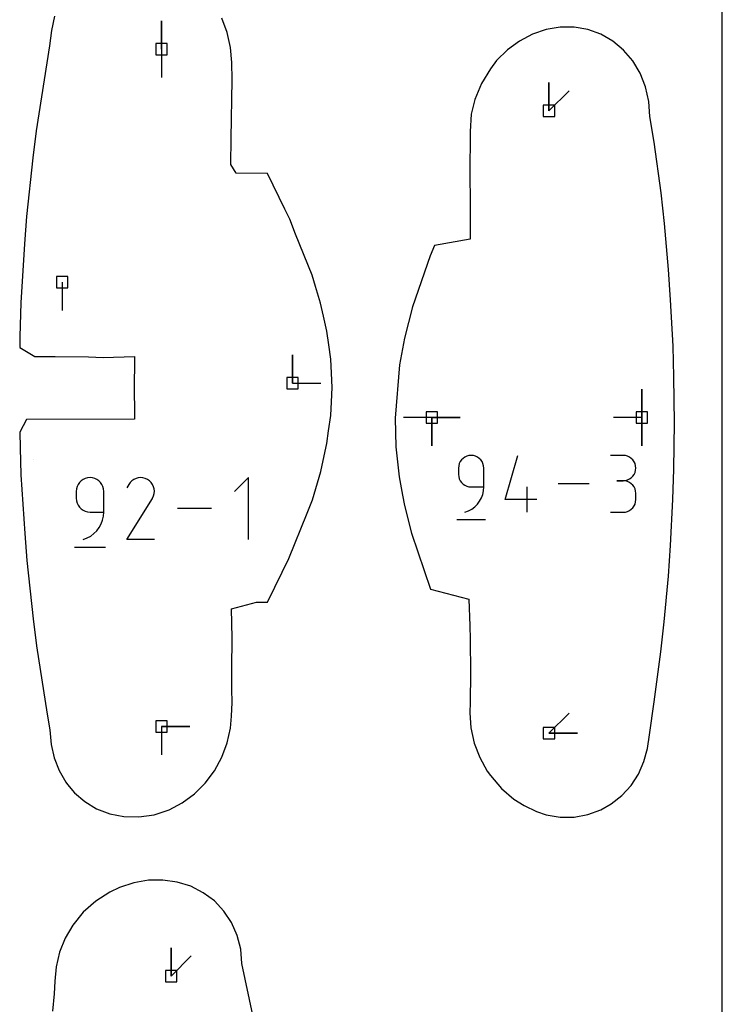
# Model space of a CAD drawing. Extents: x 0 to 600, y 0 to 900.
# Tile 54 of 55: x 565 to 600, y 805 to 855. Entities that reach past the tile are written whole.
import ezdxf

# ---------------------------------------------------------------- set-up
doc = ezdxf.new("R2010")
doc.units = 0

msp = doc.modelspace()

# ---------------------------------------------------------------- linework, layer by layer
at = {"layer": 'annotation', "color": 1}
for p, q in [((571.758384, 853.272779), (571.758384, 854.701529)), ((571.758384, 853.272779), (571.758384, 854.701529)), ((571.758384, 854.701529), (571.758384, 853.272779)), ((571.758384, 853.272779), (571.758384, 851.844029)), ((591.271525, 850.163772), (591.271525, 851.592522)), ((591.271525, 850.163772), (591.271525, 851.592522)), ((591.271525, 851.592522), (591.271525, 850.163772)), ((591.271525, 850.163772), (592.281803, 851.174051)), ((566.750326, 841.530534), (566.750326, 840.101784)), ((578.349313, 836.445586), (578.349313, 837.874335)), ((578.349313, 836.445586), (578.349313, 837.874335)), ((578.349313, 837.874335), (578.349313, 836.445586)), ((578.349313, 836.445586), (579.778063, 836.445585)), ((595.953492, 834.718509), (595.953492, 836.147259)), ((595.953492, 834.718509), (595.953492, 836.147259)), ((595.953492, 836.147259), (595.953492, 834.718509)), ((595.953492, 834.718509), (595.953492, 836.147259)), ((595.953492, 836.147259), (595.953492, 834.718509)), ((585.376592, 834.718509), (583.947842, 834.718509)), ((585.376592, 834.718509), (585.376591, 833.289759)), ((585.376592, 834.718509), (585.376591, 833.289759)), ((585.376591, 833.289759), (585.376592, 834.718509)), ((585.376592, 834.718509), (586.805342, 834.718509)), ((585.376592, 834.718509), (586.805342, 834.718509)), ((586.805342, 834.718509), (585.376592, 834.718509)), ((585.376592, 834.718509), (586.805342, 834.718509)), ((586.805342, 834.718509), (585.376592, 834.718509)), ((595.953492, 834.718509), (594.524742, 834.718509)), ((595.953492, 834.718509), (595.953491, 833.289759)), ((595.953492, 834.718509), (595.953491, 833.289759)), ((595.953491, 833.289759), (595.953492, 834.718509)), ((565.287939, 832.615231), (565.287965, 832.614067)), ((586.864087, 832.576754), (586.801225, 832.48779)), ((586.94085, 832.653593), (586.864087, 832.576754)), ((587.029702, 832.7165), (586.94085, 832.653593)), ((587.128827, 832.763671), (587.029702, 832.7165)), ((587.236413, 832.793298), (587.128827, 832.763671)), ((587.350645, 832.803575), (587.236413, 832.793298)), ((587.465114, 832.793298), (587.350645, 832.803575)), ((587.350645, 832.803575), (587.350645, 832.803575)), ((587.572826, 832.763671), (587.465114, 832.793298)), ((587.671988, 832.7165), (587.572826, 832.763671)), ((587.76081, 832.653593), (587.671988, 832.7165)), ((587.837499, 832.576754), (587.76081, 832.653593)), ((587.900265, 832.48779), (587.837499, 832.576754)), ((589.06209, 830.574611), (589.697653, 832.803575)), ((595.006742, 832.80025), (594.37028, 832.80025)), ((595.121211, 832.789975), (595.006742, 832.80025)), ((595.228922, 832.760365), (595.121211, 832.789975)), ((595.328085, 832.713242), (595.228922, 832.760365)), ((595.416906, 832.650425), (595.328085, 832.713242)), ((595.493596, 832.573737), (595.416906, 832.650425)), ((595.556362, 832.484998), (595.493596, 832.573737)), ((586.724459, 832.280714), (586.714184, 832.166214)), ((586.714184, 832.166214), (586.714184, 831.847534)), ((586.754078, 832.388509), (586.724459, 832.280714)), ((586.801225, 832.48779), (586.754078, 832.388509)), ((587.947316, 832.388509), (587.900265, 832.48779)), ((587.97686, 832.280714), (587.947316, 832.388509)), ((587.987107, 832.166214), (587.97686, 832.280714)), ((587.987107, 831.210354), (587.987107, 832.166214)), ((587.987107, 832.166214), (587.987107, 832.166214)), ((595.603413, 832.386029), (595.556362, 832.484998)), ((595.632957, 832.278652), (595.603413, 832.386029)), ((595.643203, 832.164687), (595.632957, 832.278652)), ((595.632957, 832.050187), (595.643203, 832.164687)), ((595.643203, 832.164687), (595.643203, 832.164687)), ((567.805519, 831.586739), (567.708957, 831.518372)), ((567.913247, 831.638003), (567.805519, 831.586739)), ((568.03017, 831.670201), (567.913247, 831.638003)), ((568.154316, 831.68137), (568.03017, 831.670201)), ((568.27872, 831.670201), (568.154316, 831.68137)), ((568.154316, 831.68137), (568.154316, 831.68137)), ((568.395779, 831.638003), (568.27872, 831.670201)), ((568.503548, 831.586739), (568.395779, 831.638003)), ((568.600078, 831.518372), (568.503548, 831.586739)), ((570.364136, 831.590302), (570.265882, 831.522549)), ((570.471531, 831.6398), (570.364136, 831.590302)), ((570.585434, 831.670358), (570.471531, 831.6398)), ((570.703218, 831.681294), (570.585434, 831.670358)), ((570.82225, 831.671925), (570.703218, 831.681294)), ((570.939901, 831.641566), (570.82225, 831.671925)), ((571.053541, 831.589535), (570.939901, 831.641566)), ((571.15518, 831.517362), (571.053541, 831.589535)), ((571.053541, 831.589535), (571.053541, 831.589535)), ((576.130073, 831.68137), (575.437594, 830.988695)), ((576.130073, 828.566481), (576.130073, 831.68137)), ((586.714184, 831.847534), (586.714184, 831.847534)), ((586.714184, 831.847534), (586.724459, 831.733041)), ((586.724459, 831.733041), (586.754078, 831.625263)), ((586.754078, 831.625263), (586.801225, 831.526005)), ((595.121211, 831.537603), (595.228922, 831.56723)), ((595.228922, 831.56723), (595.328085, 831.614401)), ((595.328085, 831.614401), (595.416906, 831.677309)), ((595.416906, 831.677309), (595.493596, 831.754147)), ((595.493596, 831.754147), (595.556362, 831.843111)), ((595.556362, 831.843111), (595.603413, 831.942393)), ((595.603413, 831.942393), (595.632957, 832.050187)), ((567.473786, 831.113132), (567.462618, 830.988695)), ((567.505974, 831.230282), (567.473786, 831.113132)), ((567.557213, 831.33818), (567.505974, 831.230282)), ((567.625531, 831.434864), (567.557213, 831.33818)), ((567.708957, 831.518372), (567.625531, 831.434864)), ((568.683423, 831.434864), (568.600078, 831.518372)), ((568.751637, 831.33818), (568.683423, 831.434864)), ((568.802771, 831.230282), (568.751637, 831.33818)), ((568.834879, 831.113132), (568.802771, 831.230282)), ((568.846015, 830.988695), (568.834879, 831.113132)), ((570.107315, 831.335008), (570.016482, 831.160764)), ((570.179399, 831.437223), (570.107315, 831.335008)), ((570.265882, 831.522549), (570.179399, 831.437223)), ((571.240161, 831.430754), (571.15518, 831.517362)), ((571.307729, 831.332367), (571.240161, 831.430754)), ((571.357128, 831.224854), (571.307729, 831.332367)), ((571.387602, 831.11087), (571.357128, 831.224854)), ((571.398396, 830.993069), (571.387602, 831.11087)), ((586.801225, 831.526005), (586.864087, 831.43707)), ((586.864087, 831.43707), (586.94085, 831.360261)), ((586.94085, 831.360261), (587.029702, 831.297382)), ((587.029702, 831.297382), (587.128827, 831.250235)), ((587.128827, 831.250235), (587.236413, 831.220625)), ((587.236413, 831.220625), (587.350645, 831.210354)), ((587.350645, 831.210354), (587.987107, 831.210354)), ((587.973015, 831.017109), (587.987107, 831.210354)), ((590.176482, 829.937431), (590.176482, 831.210354)), ((593.295746, 831.370503), (591.728587, 831.370503)), ((595.006742, 831.527326), (594.688062, 831.527326)), ((594.688062, 831.527326), (595.006742, 831.527326)), ((595.006742, 831.527326), (595.121211, 831.537603)), ((595.121211, 831.517052), (595.006742, 831.527326)), ((595.006742, 831.527326), (595.006742, 831.527326)), ((595.228922, 831.487442), (595.121211, 831.517052)), ((595.328085, 831.440319), (595.228922, 831.487442)), ((595.416906, 831.377502), (595.328085, 831.440319)), ((595.493596, 831.300814), (595.416906, 831.377502)), ((595.556362, 831.212075), (595.493596, 831.300814)), ((595.603413, 831.113106), (595.556362, 831.212075)), ((595.632957, 831.005729), (595.603413, 831.113106)), ((567.462618, 830.988695), (567.462618, 830.642358)), ((567.462618, 830.642358), (567.462618, 830.642358)), ((567.462618, 830.642358), (567.473786, 830.517927)), ((568.846015, 829.949878), (568.846015, 830.988695)), ((568.846015, 830.988695), (568.846015, 830.988695)), ((570.014529, 828.566456), (571.292833, 830.624361)), ((571.292833, 830.624361), (571.294361, 830.626252)), ((571.292833, 830.624361), (571.292833, 830.624361)), ((571.294361, 830.626252), (571.295826, 830.628159)), ((571.295826, 830.628159), (571.297239, 830.630098)), ((571.297239, 830.630098), (571.298608, 830.632086)), ((571.298608, 830.632086), (571.299943, 830.634137)), ((571.299943, 830.634137), (571.301254, 830.63627)), ((571.301254, 830.63627), (571.302551, 830.638498)), ((571.302551, 830.638498), (571.303843, 830.640839)), ((571.303843, 830.640839), (571.305139, 830.643309)), ((571.305139, 830.643309), (571.35792, 830.756634)), ((571.305139, 830.643309), (571.305139, 830.643309)), ((571.35792, 830.756634), (571.388754, 830.874105)), ((571.388754, 830.874105), (571.398396, 830.993069)), ((587.775454, 830.49173), (587.865462, 830.655461)), ((587.865462, 830.655461), (587.931892, 830.831366)), ((587.931892, 830.831366), (587.973015, 831.017109)), ((590.653514, 830.574611), (589.06209, 830.574611)), ((595.643203, 830.891764), (595.632957, 831.005729)), ((595.632957, 830.459071), (595.643203, 830.573084)), ((595.643203, 830.573084), (595.643203, 830.891764)), ((595.643203, 830.891764), (595.643203, 830.891764)), ((567.473786, 830.517927), (567.505974, 830.400796)), ((567.505974, 830.400796), (567.557213, 830.292924)), ((567.557213, 830.292924), (567.625531, 830.19627)), ((567.625531, 830.19627), (567.708957, 830.112795)), ((567.708957, 830.112795), (567.805519, 830.044459)), ((574.269705, 830.123926), (572.566537, 830.123926)), ((587.214154, 830.005256), (587.381216, 830.096935)), ((587.381216, 830.096935), (587.531604, 830.210131)), ((587.531604, 830.210131), (587.663592, 830.342507)), ((587.663592, 830.342507), (587.775454, 830.49173)), ((595.328085, 830.024489), (595.416906, 830.087286)), ((595.416906, 830.087286), (595.493596, 830.163959)), ((595.493596, 830.163959), (595.556362, 830.252693)), ((595.556362, 830.252693), (595.603413, 830.351669)), ((595.603413, 830.351669), (595.632957, 830.459071)), ((567.805519, 830.044459), (567.913247, 829.99322)), ((567.913247, 829.99322), (568.03017, 829.96104)), ((568.03017, 829.96104), (568.154316, 829.949878)), ((568.154316, 829.949878), (568.846015, 829.949878)), ((568.786008, 829.537999), (568.8307, 829.739862)), ((568.8307, 829.739862), (568.846015, 829.949878)), ((586.634648, 829.579163), (588.06772, 829.579163)), ((587.032145, 829.937431), (587.214154, 830.005256)), ((587.032145, 829.937431), (587.032145, 829.937431)), ((594.37028, 829.937521), (595.006742, 829.937521)), ((595.006742, 829.937521), (595.121211, 829.947789)), ((595.006742, 829.937521), (595.006742, 829.937521)), ((595.121211, 829.947789), (595.228922, 829.977384)), ((595.228922, 829.977384), (595.328085, 830.024489)), ((568.494423, 829.006713), (568.615993, 829.168886)), ((568.615993, 829.168886), (568.713813, 829.346828)), ((568.713813, 829.346828), (568.786008, 829.537999)), ((567.808174, 828.566481), (568.005979, 828.640193)), ((568.005979, 828.640193), (568.18754, 828.739828)), ((568.18754, 828.739828), (568.35098, 828.862848)), ((568.35098, 828.862848), (568.494423, 829.006713)), ((567.37618, 828.17712), (568.933625, 828.17712)), ((567.808174, 828.566481), (567.808174, 828.566481)), ((571.397926, 828.566456), (570.014529, 828.566456)), ((591.271525, 818.797163), (592.281803, 819.807442)), ((571.758384, 819.142609), (573.187134, 819.142609)), ((571.758384, 819.142609), (573.187134, 819.142609)), ((573.187134, 819.142609), (571.758384, 819.142609)), ((571.758384, 819.142609), (571.758384, 817.713859)), ((591.271525, 818.797163), (592.700275, 818.797163)), ((591.271525, 818.797163), (592.700275, 818.797163)), ((592.700275, 818.797163), (591.271525, 818.797163)), ((572.242556, 806.56627), (572.242556, 807.99502)), ((572.242556, 806.56627), (572.242556, 807.99502)), ((572.242556, 807.99502), (572.242556, 806.56627)), ((572.242556, 806.56627), (573.252834, 807.576549))]:
    msp.add_line(p, q, dxfattribs=at)
at = {"layer": 'boundary', "color": 5}
for p, q in [((566.371311, 854.934147), (566.20591, 854.219491)), ((575.066713, 854.108066), (574.790794, 854.831596)), ((591.840487, 854.381643), (591.132836, 854.264299)), ((592.540187, 854.380053), (591.840487, 854.381643)), ((593.226537, 854.260417), (592.540187, 854.380053)), ((566.20591, 854.219491), (566.116037, 853.432533)), ((575.236388, 853.357281), (575.066713, 854.108066)), ((590.43996, 854.029526), (589.78146, 853.683599)), ((591.132836, 854.264299), (590.43996, 854.029526)), ((593.879956, 854.024672), (593.226537, 854.260417)), ((594.484325, 853.677969), (593.879956, 854.024672)), ((566.116037, 853.432533), (565.43988, 849.155402)), ((589.78146, 853.683599), (589.173182, 853.235166)), ((595.024511, 853.22815), (594.484325, 853.677969)), ((575.295468, 852.595758), (575.236388, 853.357281)), ((589.173182, 853.235166), (588.629768, 852.695246)), ((595.48688, 852.685764), (595.024511, 853.22815)), ((575.317583, 851.727455), (575.295468, 852.595758)), ((588.629768, 852.695246), (588.320714, 852.288694)), ((595.859602, 852.063823), (595.48688, 852.685764)), ((588.320714, 852.288694), (587.870793, 851.548955)), ((596.133001, 851.377451), (595.859602, 852.063823)), ((575.261956, 848.767967), (575.317583, 851.727455)), ((587.870793, 851.548955), (587.538546, 850.743985)), ((596.299869, 850.643677), (596.133001, 851.377451)), ((587.538546, 850.743985), (587.356134, 849.990629)), ((596.355785, 849.877477), (596.299869, 850.643677)), ((587.356134, 849.990629), (587.29805, 849.122194)), ((596.563691, 848.589754), (596.355785, 849.877477)), ((565.43988, 849.155402), (565.273269, 847.79235)), ((587.29805, 849.122194), (587.291368, 846.904526)), ((575.24132, 847.455347), (575.261956, 848.767967)), ((596.914884, 846.028485), (596.563691, 848.589754)), ((565.273269, 847.79235), (564.951791, 844.834894)), ((575.515908, 847.020828), (575.24132, 847.455347)), ((577.085042, 847.001887), (575.515908, 847.020828)), ((577.970146, 845.21277), (577.085042, 847.001887)), ((587.291368, 846.904526), (587.303276, 845.623637)), ((597.081772, 844.493103), (596.914884, 846.028485)), ((587.303276, 845.623637), (587.297553, 844.626388)), ((578.20987, 844.702751), (577.970146, 845.21277)), ((564.951791, 844.834894), (564.853196, 843.466194)), ((578.508161, 843.948494), (578.20987, 844.702751)), ((587.297553, 844.626388), (587.300212, 843.699533)), ((597.298008, 842.175626), (597.081772, 844.493103)), ((564.853196, 843.466194), (564.662929, 840.497733)), ((579.344705, 841.881145), (578.508161, 843.948494)), ((587.300212, 843.699533), (585.498809, 843.382675)), ((585.498809, 843.382675), (585.285225, 842.852183)), ((585.285225, 842.852183), (584.402401, 840.296025)), ((597.396793, 840.634547), (597.298008, 842.175626)), ((579.515734, 841.305719), (579.344705, 841.881145)), ((579.770931, 840.469328), (579.515734, 841.305719)), ((564.662929, 840.497733), (564.636136, 839.364331)), ((597.524775, 838.30963), (597.396793, 840.634547)), ((579.912805, 839.821025), (579.770931, 840.469328)), ((584.402401, 840.296025), (583.994184, 838.712507)), ((580.084649, 839.056767), (579.912805, 839.821025)), ((564.636136, 839.364331), (564.624258, 838.77389)), ((580.177324, 838.365641), (580.084649, 839.056767)), ((564.624258, 838.77389), (564.612562, 838.233513)), ((583.994184, 838.712507), (583.740761, 837.373997)), ((564.612562, 838.233513), (565.377234, 837.77794)), ((580.276918, 837.643522), (580.177324, 838.365641)), ((597.55619, 836.766376), (597.524775, 838.30963)), ((565.377234, 837.77794), (566.394478, 837.789874)), ((566.394478, 837.789874), (568.074652, 837.764892)), ((568.074652, 837.764892), (568.808905, 837.735948)), ((568.808905, 837.735948), (570.396109, 837.789169)), ((570.396109, 837.789169), (570.387656, 837.209011)), ((580.309035, 836.939279), (580.276918, 837.643522)), ((570.387656, 837.209011), (570.380616, 836.589963)), ((583.740761, 837.373997), (583.522572, 834.679155)), ((570.380616, 836.589963), (570.381328, 835.859879)), ((580.342406, 836.229214), (580.309035, 836.939279)), ((597.596893, 834.439634), (597.55619, 836.766376)), ((580.309551, 835.500973), (580.342406, 836.229214)), ((570.381328, 835.859879), (570.388583, 835.27154)), ((570.388583, 835.27154), (570.399051, 834.62607)), ((580.279281, 834.814187), (580.309551, 835.500973)), ((564.951412, 834.614522), (564.621026, 833.970141)), ((570.399051, 834.62607), (564.951412, 834.614522)), ((580.173664, 834.036127), (580.279281, 834.814187)), ((583.522572, 834.679155), (583.562443, 833.236962)), ((597.55132, 832.116208), (597.596893, 834.439634)), ((564.621026, 833.970141), (564.640337, 833.182817)), ((580.089316, 833.398813), (580.173664, 834.036127)), ((564.640337, 833.182817), (564.673992, 831.819353)), ((579.898158, 832.538462), (580.089316, 833.398813)), ((583.562443, 833.236962), (583.720339, 831.716845)), ((579.777763, 831.982784), (579.898158, 832.538462)), ((597.516112, 830.574681), (597.55132, 832.116208)), ((564.673992, 831.819353), (564.868583, 828.864287)), ((579.353381, 830.56567), (579.777763, 831.982784)), ((583.720339, 831.716845), (583.887338, 830.796115)), ((579.090588, 829.890934), (579.353381, 830.56567)), ((583.887338, 830.796115), (583.987426, 830.271644)), ((597.385217, 828.258824), (597.516112, 830.574681)), ((583.987426, 830.271644), (584.340552, 828.884296)), ((578.161495, 827.600685), (579.090588, 829.890934)), ((564.868583, 828.864287), (564.969495, 827.501877)), ((584.340552, 828.884296), (585.311096, 826.055872)), ((597.284167, 826.724169), (597.385217, 828.258824)), ((577.828919, 826.910582), (578.161495, 827.600685)), ((564.969495, 827.501877), (565.289446, 824.566397)), ((577.08577, 825.402333), (577.828919, 826.910582)), ((597.068952, 824.421471), (597.284167, 826.724169)), ((585.311096, 826.055872), (587.23992, 825.559978)), ((575.277768, 825.064856), (576.53181, 825.405724)), ((576.53181, 825.405724), (577.08577, 825.402333)), ((587.23992, 825.559978), (587.284995, 824.219667)), ((575.321474, 823.613597), (575.277768, 825.064856)), ((565.289446, 824.566397), (565.455343, 823.214251)), ((587.284995, 824.219667), (587.292903, 823.544046)), ((596.902815, 822.897136), (597.068952, 824.421471)), ((565.455343, 823.214251), (566.001513, 819.760799)), ((575.303543, 822.048388), (575.321474, 823.613597)), ((587.292903, 823.544046), (587.315049, 821.831987)), ((596.563364, 820.382163), (596.902815, 822.897136)), ((575.299185, 821.018464), (575.303543, 822.048388)), ((587.315049, 821.831987), (587.306216, 820.37541)), ((575.311391, 820.352759), (575.299185, 821.018464)), ((575.282116, 819.658466), (575.311391, 820.352759)), ((587.306216, 820.37541), (587.285669, 819.833165)), ((596.332626, 818.719851), (596.563364, 820.382163)), ((566.001513, 819.760799), (566.132659, 818.967194)), ((575.237121, 819.063735), (575.282116, 819.658466)), ((587.285669, 819.833165), (587.335909, 819.076954)), ((566.132659, 818.967194), (566.20163, 818.225694)), ((575.068372, 818.312618), (575.237121, 819.063735)), ((587.335909, 819.076954), (587.508931, 818.299721)), ((596.238627, 818.034946), (596.332626, 818.719851)), ((566.20163, 818.225694), (566.352306, 817.556934)), ((574.793376, 817.588733), (575.068372, 818.312618)), ((587.508931, 818.299721), (587.785955, 817.570875)), ((596.051829, 817.37264), (596.238627, 818.034946)), ((566.352306, 817.556934), (566.598539, 816.921749)), ((574.418924, 816.909501), (574.793376, 817.588733)), ((587.785955, 817.570875), (588.16135, 816.88878)), ((595.77241, 816.747173), (596.051829, 817.37264)), ((566.598539, 816.921749), (566.939987, 816.333317)), ((573.954208, 816.291374), (574.418924, 816.909501)), ((588.16135, 816.88878), (588.32225, 816.67044)), ((595.402439, 816.173058), (595.77241, 816.747173)), ((566.939987, 816.333317), (567.015331, 816.213835)), ((567.015331, 816.213835), (567.37311, 815.806445)), ((573.410498, 815.749315), (573.954208, 816.291374)), ((588.32225, 816.67044), (588.874008, 816.01899)), ((567.37311, 815.806445), (567.891894, 815.355923)), ((572.800954, 815.29647), (573.410498, 815.749315)), ((588.874008, 816.01899), (589.508608, 815.474506)), ((594.946044, 815.665205), (595.402439, 816.173058)), ((567.891894, 815.355923), (568.487702, 814.996041)), ((572.139975, 814.943861), (572.800954, 815.29647)), ((589.508608, 815.474506), (590.023143, 815.153712)), ((593.884797, 814.937952), (594.410021, 815.238475)), ((594.410021, 815.238475), (594.946044, 815.665205)), ((568.487702, 814.996041), (569.148994, 814.739919)), ((569.148994, 814.739919), (569.86133, 814.598877)), ((570.611274, 814.581785), (571.380692, 814.696499)), ((571.380692, 814.696499), (572.139975, 814.943861)), ((590.023143, 815.153712), (590.645453, 814.864604)), ((590.645453, 814.864604), (591.127158, 814.697438)), ((591.127158, 814.697438), (591.84009, 814.578681)), ((592.545589, 814.5807), (593.23171, 814.701282)), ((593.23171, 814.701282), (593.884797, 814.937952)), ((569.86133, 814.598877), (570.611274, 814.581785)), ((591.84009, 814.578681), (592.545589, 814.5807)), ((570.360975, 811.267248), (569.641898, 811.031301)), ((571.095011, 811.391981), (570.360975, 811.267248)), ((571.827808, 811.403681), (571.095011, 811.391981)), ((572.545653, 811.30161), (571.827808, 811.403681)), ((573.22797, 811.087916), (572.545653, 811.30161)), ((569.149993, 810.78638), (568.445508, 810.334864)), ((569.641898, 811.031301), (569.149993, 810.78638)), ((573.857949, 810.767703), (573.22797, 811.087916)), ((574.420122, 810.348768), (573.857949, 810.767703)), ((568.445508, 810.334864), (567.816133, 809.777375)), ((574.900544, 809.841288), (574.420122, 810.348768)), ((567.816133, 809.777375), (567.286763, 809.137174)), ((575.287417, 809.257688), (574.900544, 809.841288)), ((575.571007, 808.612256), (575.287417, 809.257688)), ((567.286763, 809.137174), (566.898591, 808.470332)), ((566.898591, 808.470332), (566.617515, 807.767073)), ((575.744301, 807.920932), (575.571007, 808.612256)), ((566.617515, 807.767073), (566.445951, 807.038658)), ((575.802945, 807.197589), (575.744301, 807.920932)), ((566.445951, 807.038658), (566.384043, 806.315119)), ((576.34944, 804.597141), (575.802945, 807.197589)), ((566.384043, 806.315119), (566.353918, 805.673642)), ((566.353918, 805.673642), (566.265762, 804.791792))]:
    msp.add_line(p, q, dxfattribs=at)
at = {"layer": 'frame', "color": 5}
msp.add_line((600, 0), (600, 900), dxfattribs=at)
at = {"layer": 'hole', "color": 5}
for p, q in [((572.044134, 853.558529), (571.472634, 853.558529)), ((571.472634, 853.558529), (571.472634, 852.987029)), ((572.044134, 852.987029), (572.044134, 853.558529)), ((571.472634, 852.987029), (572.044134, 852.987029)), ((591.557275, 850.449522), (590.985775, 850.449522)), ((590.985775, 850.449522), (590.985775, 849.878022)), ((591.557275, 849.878022), (591.557275, 850.449522)), ((590.985775, 849.878022), (591.557275, 849.878022)), ((567.036076, 841.816284), (566.464576, 841.816284)), ((566.464576, 841.816284), (566.464576, 841.244784)), ((567.036076, 841.244784), (567.036076, 841.816284)), ((566.464576, 841.244784), (567.036076, 841.244784)), ((578.635063, 836.731336), (578.063563, 836.731336)), ((578.063563, 836.731336), (578.063563, 836.159836)), ((578.635063, 836.159836), (578.635063, 836.731336)), ((578.063563, 836.159836), (578.635063, 836.159836)), ((585.662342, 835.004259), (585.090842, 835.004259)), ((585.090842, 835.004259), (585.090842, 834.432759)), ((585.662342, 834.432759), (585.662342, 835.004259)), ((596.239242, 835.004259), (595.667742, 835.004259)), ((595.667742, 835.004259), (595.667742, 834.432759)), ((596.239242, 834.432759), (596.239242, 835.004259)), ((585.090842, 834.432759), (585.662342, 834.432759)), ((595.667742, 834.432759), (596.239242, 834.432759)), ((572.044134, 819.428359), (571.472634, 819.428359)), ((571.472634, 819.428359), (571.472634, 818.856859)), ((572.044134, 818.856859), (572.044134, 819.428359)), ((571.472634, 818.856859), (572.044134, 818.856859)), ((591.557275, 819.082913), (590.985775, 819.082913)), ((590.985775, 819.082913), (590.985775, 818.511413)), ((591.557275, 818.511413), (591.557275, 819.082913)), ((590.985775, 818.511413), (591.557275, 818.511413)), ((572.528306, 806.85202), (571.956806, 806.85202)), ((571.956806, 806.85202), (571.956806, 806.28052)), ((572.528306, 806.28052), (572.528306, 806.85202)), ((571.956806, 806.28052), (572.528306, 806.28052))]:
    msp.add_line(p, q, dxfattribs=at)

doc.saveas('drawing.dxf')
